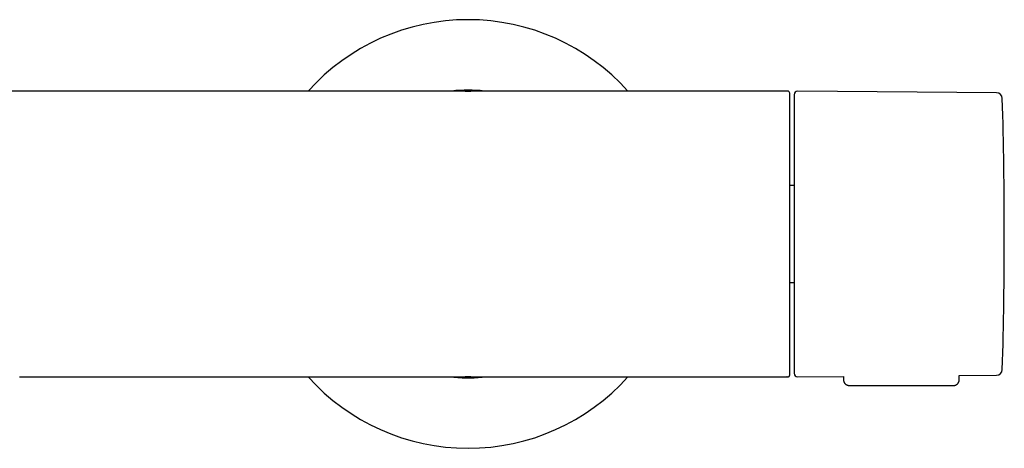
# Model space of a CAD drawing. Header units: millimetres. Extents: x 8 to 734, y 12 to 350.
# Tile 4 of 8: x 342 to 480, y 290 to 350. Entities that reach past the tile are written whole.
import ezdxf

# ---------------------------------------------------------------- set-up
doc = ezdxf.new("R2010")
doc.units = ezdxf.units.MM

msp = doc.modelspace()

# ---------------------------------------------------------------- linework, layer by layer
at = {"color": 7, "linetype": 'Continuous', "lineweight": 30}
for p, q in [((404.41, 339.57), (255.27, 339.57)), ((404.42, 339.57), (404.41, 339.57)), ((404.43, 339.57), (404.84, 339.57)), ((404.84, 339.57), (405.25, 339.57)), ((405.27, 339.57), (405.25, 339.57)), ((449.54, 339.57), (405.27, 339.57)), ((478.77, 339.32), (450.94, 339.56)), ((450.44, 326.36), (449.84, 326.36)), ((449.84, 312.78), (450.44, 312.78)), ((342.13, 299.57), (342.14, 299.57)), ((342.14, 299.57), (404.41, 299.57)), ((404.41, 299.57), (404.42, 299.57)), ((404.84, 299.57), (404.43, 299.57)), ((405.25, 299.57), (404.84, 299.57)), ((405.25, 299.57), (405.27, 299.57)), ((405.27, 299.57), (449.44, 299.57)), ((449.45, 299.57), (449.44, 299.57)), ((449.44, 299.57), (449.54, 299.57)), ((450.94, 299.57), (457.34, 299.63)), ((457.34, 299.63), (457.34, 299.16)), ((473.54, 299.77), (478.77, 299.81)), ((473.54, 299.16), (473.54, 299.77)), ((458.14, 298.37), (472.74, 298.37))]:
    msp.add_line(p, q, dxfattribs=at)
for centre, radius, start, end in [((404.84, 319.57), 29.99, 41.8253, 138.1747), ((404.84, 319.57), 20.13, 83.5764, 96.4236), ((449.54, 339.27), 0.3, 360, 90), ((450.94, 339.06), 0.5, 89.5, 180), ((478.76, 338.52), 0.8, 1.673, 89.5), ((-170.15, 319.57), 649.99, 358.32705, 1.67295), ((478.76, 300.61), 0.8, 270.5, 358.327), ((404.84, 319.57), 29.99, 221.8253, 270), ((404.84, 319.57), 20.13, 263.5764, 270), ((404.84, 319.57), 29.99, 270, 318.1747), ((404.84, 319.57), 20.13, 270, 276.4236), ((450.94, 300.07), 0.5, 180, 270.5)]:
    msp.add_arc(centre, radius, start, end, dxfattribs=at)
for points, knots in [([(449.84, 299.87), (449.84, 299.88), (449.84, 299.88), (449.84, 299.9), (449.84, 299.93), (449.84, 299.96), (449.84, 299.99), (449.84, 300.01), (449.84, 300.04), (449.84, 300.06), (449.84, 300.09), (449.84, 300.12), (449.84, 300.17), (449.84, 300.24), (449.84, 300.34), (449.84, 300.44), (449.84, 300.54), (449.84, 300.6), (449.84, 300.64), (449.84, 300.66), (449.84, 300.68), (449.84, 300.71), (449.84, 300.73), (449.84, 300.75), (449.84, 300.8), (449.84, 300.9), (449.84, 301.03), (449.84, 301.18), (449.84, 301.33), (449.84, 301.47), (449.84, 301.59), (449.84, 301.69), (449.84, 301.79), (449.84, 301.89), (449.84, 302), (449.84, 302.11), (449.84, 302.25), (449.84, 302.4), (449.84, 302.58), (449.84, 302.77), (449.84, 302.96), (449.84, 303.13), (449.84, 303.26), (449.84, 303.37), (449.84, 303.47), (449.84, 303.58), (449.84, 303.69), (449.84, 303.8), (449.84, 303.91), (449.84, 304.04), (449.84, 304.2), (449.84, 304.38), (449.84, 304.56), (449.84, 304.74), (449.84, 304.93), (449.84, 305.12), (449.84, 305.31), (449.84, 305.52), (449.84, 305.75), (449.84, 306), (449.84, 306.21), (449.84, 306.37), (449.84, 306.5), (449.84, 306.62), (449.84, 306.74), (449.84, 306.91), (449.84, 307.13), (449.84, 307.41), (449.84, 307.68), (449.84, 307.96), (449.84, 308.25), (449.84, 308.54), (449.84, 308.81), (449.84, 309.08), (449.84, 309.32), (449.84, 309.56), (449.84, 309.81), (449.84, 310.05), (449.84, 310.3), (449.84, 310.58), (449.84, 310.89), (449.84, 311.23), (449.84, 311.56), (449.84, 311.91), (449.84, 312.25), (449.84, 312.6), (449.84, 312.94), (449.84, 313.28), (449.84, 313.61), (449.84, 313.95), (449.84, 314.28), (449.84, 314.62), (449.84, 314.99), (449.84, 315.4), (449.84, 315.84), (449.84, 316.28), (449.84, 316.73), (449.84, 317.18), (449.84, 317.62), (449.84, 318.05), (449.84, 318.48), (449.84, 318.91), (449.84, 319.34), (449.84, 319.78), (449.84, 320.22), (449.84, 320.68), (449.84, 321.13), (449.84, 321.58), (449.84, 322.03), (449.84, 322.45), (449.84, 322.83), (449.84, 323.18), (449.84, 323.53), (449.84, 323.87), (449.84, 324.22), (449.84, 324.57), (449.84, 324.93), (449.84, 325.3), (449.84, 325.66), (449.84, 326.02), (449.84, 326.38), (449.84, 326.73), (449.84, 327.06), (449.84, 327.35), (449.84, 327.62), (449.84, 327.89), (449.84, 328.15), (449.84, 328.41), (449.84, 328.67), (449.84, 328.94), (449.84, 329.21), (449.84, 329.48), (449.84, 329.76), (449.84, 330.03), (449.84, 330.29), (449.84, 330.56), (449.84, 330.82), (449.84, 331.08), (449.84, 331.36), (449.84, 331.64), (449.84, 331.87), (449.84, 332.03), (449.84, 332.14), (449.84, 332.25), (449.84, 332.36), (449.84, 332.47), (449.84, 332.61), (449.84, 332.79), (449.84, 333.01), (449.84, 333.22), (449.84, 333.43), (449.84, 333.64), (449.84, 333.84), (449.84, 334.04), (449.84, 334.24), (449.84, 334.45), (449.84, 334.67), (449.84, 334.83), (449.84, 334.96), (449.84, 335.04), (449.84, 335.12), (449.84, 335.2), (449.84, 335.27), (449.84, 335.39), (449.84, 335.55), (449.84, 335.75), (449.84, 335.94), (449.84, 336.13), (449.84, 336.31), (449.84, 336.49), (449.84, 336.64), (449.84, 336.78), (449.84, 336.9), (449.84, 337.02), (449.84, 337.14), (449.84, 337.25), (449.84, 337.36), (449.84, 337.48), (449.84, 337.63), (449.84, 337.79), (449.84, 337.94), (449.84, 338.08), (449.84, 338.2), (449.84, 338.29), (449.84, 338.34), (449.84, 338.36), (449.84, 338.39), (449.84, 338.41), (449.84, 338.44), (449.84, 338.46), (449.84, 338.52), (449.84, 338.61), (449.84, 338.72), (449.84, 338.83), (449.84, 338.9), (449.84, 338.95), (449.84, 338.99), (449.84, 339.02), (449.84, 339.06), (449.84, 339.08), (449.84, 339.11), (449.84, 339.14), (449.84, 339.18), (449.84, 339.22), (449.84, 339.25), (449.84, 339.26), (449.84, 339.27), (449.84, 339.27)], [0, 0, 0, 0, 0.006688, 0.01337, 0.020048, 0.026727, 0.029727, 0.032727, 0.035728, 0.038731, 0.041735, 0.045015, 0.048408, 0.056318, 0.064224, 0.072128, 0.077348, 0.08257, 0.083743, 0.084917, 0.08609, 0.087264, 0.088438, 0.089613, 0.090788, 0.097595, 0.104394, 0.111187, 0.117978, 0.12477, 0.128583, 0.132398, 0.136215, 0.140035, 0.143858, 0.147911, 0.152059, 0.157865, 0.163671, 0.16948, 0.175338, 0.181458, 0.184463, 0.187468, 0.190473, 0.193478, 0.196484, 0.19949, 0.202498, 0.205507, 0.210074, 0.214639, 0.219203, 0.223768, 0.228333, 0.232901, 0.237471, 0.24222, 0.247823, 0.253425, 0.259028, 0.26167, 0.264312, 0.266955, 0.269599, 0.272245, 0.27793, 0.283612, 0.289292, 0.294974, 0.300657, 0.306345, 0.312184, 0.316807, 0.321429, 0.326051, 0.330673, 0.335296, 0.339922, 0.344552, 0.350611, 0.356666, 0.36272, 0.368774, 0.374831, 0.380893, 0.387056, 0.392732, 0.398406, 0.404079, 0.409754, 0.415432, 0.421115, 0.428452, 0.435784, 0.443114, 0.450446, 0.457784, 0.465161, 0.472128, 0.479092, 0.486056, 0.493025, 0.5, 0.507393, 0.51478, 0.522166, 0.529554, 0.536949, 0.544309, 0.550071, 0.555831, 0.56159, 0.567351, 0.573115, 0.578885, 0.58508, 0.59127, 0.59746, 0.603649, 0.609842, 0.61604, 0.622135, 0.626894, 0.631651, 0.636407, 0.641164, 0.645923, 0.650684, 0.655449, 0.6606, 0.665748, 0.670895, 0.676042, 0.68119, 0.686341, 0.691495, 0.696496, 0.70233, 0.708162, 0.713995, 0.716287, 0.718579, 0.720872, 0.723166, 0.72546, 0.727756, 0.732533, 0.737309, 0.742083, 0.746858, 0.751634, 0.756411, 0.761193, 0.76579, 0.771147, 0.776502, 0.781858, 0.783963, 0.786068, 0.788173, 0.790279, 0.792386, 0.794493, 0.800058, 0.805621, 0.811183, 0.816747, 0.822314, 0.827763, 0.833042, 0.837188, 0.841336, 0.845483, 0.849633, 0.853785, 0.857705, 0.861524, 0.868202, 0.874874, 0.881544, 0.888214, 0.894087, 0.899964, 0.901284, 0.902604, 0.903925, 0.905246, 0.906568, 0.90789, 0.909213, 0.91677, 0.92432, 0.931865, 0.939411, 0.9428, 0.94619, 0.949582, 0.952976, 0.956373, 0.959493, 0.962495, 0.969995, 0.977491, 0.984988, 0.99249, 1, 1, 1, 1]), ([(450.44, 339.06), (450.44, 339.06), (450.44, 339.06), (450.44, 339.04), (450.44, 339.02), (450.44, 338.98), (450.44, 338.94), (450.44, 338.9), (450.44, 338.86), (450.44, 338.82), (450.44, 338.77), (450.44, 338.71), (450.44, 338.64), (450.44, 338.55), (450.44, 338.44), (450.44, 338.32), (450.44, 338.21), (450.44, 338.12), (450.44, 338.05), (450.44, 337.99), (450.44, 337.92), (450.44, 337.84), (450.44, 337.77), (450.44, 337.67), (450.44, 337.53), (450.44, 337.35), (450.44, 337.17), (450.44, 336.97), (450.44, 336.79), (450.44, 336.63), (450.44, 336.49), (450.44, 336.34), (450.44, 336.2), (450.44, 336.04), (450.44, 335.86), (450.44, 335.64), (450.44, 335.38), (450.44, 335.11), (450.44, 334.83), (450.44, 334.55), (450.44, 334.26), (450.44, 333.97), (450.44, 333.66), (450.44, 333.35), (450.44, 333.03), (450.44, 332.7), (450.44, 332.37), (450.44, 332.02), (450.44, 331.71), (450.44, 331.44), (450.44, 331.2), (450.44, 330.97), (450.44, 330.73), (450.44, 330.48), (450.44, 330.2), (450.44, 329.86), (450.44, 329.49), (450.44, 329.1), (450.44, 328.72), (450.44, 328.39), (450.44, 328.13), (450.44, 327.94), (450.44, 327.74), (450.44, 327.54), (450.44, 327.35), (450.44, 327.15), (450.44, 326.95), (450.44, 326.66), (450.44, 326.3), (450.44, 325.85), (450.44, 325.4), (450.44, 324.95), (450.44, 324.54), (450.44, 324.19), (450.44, 323.89), (450.44, 323.58), (450.44, 323.28), (450.44, 322.98), (450.44, 322.64), (450.44, 322.25), (450.44, 321.8), (450.44, 321.36), (450.44, 320.91), (450.44, 320.46), (450.44, 320.02), (450.44, 319.72), (450.44, 319.57)], [0, 0, 0, 0, 0.0146354, 0.0292489, 0.0438481, 0.0584408, 0.0730348, 0.0825948, 0.0921608, 0.1017349, 0.1113194, 0.1211781, 0.1313365, 0.1465531, 0.1617526, 0.1769437, 0.1921351, 0.1989583, 0.2057841, 0.2126133, 0.2194466, 0.226285, 0.2331291, 0.2399797, 0.2544178, 0.2688312, 0.2832272, 0.2976132, 0.3119966, 0.3214166, 0.3308408, 0.3402712, 0.3497098, 0.3591589, 0.3686204, 0.3833675, 0.3980882, 0.4127903, 0.4274818, 0.4421705, 0.4566018, 0.4710455, 0.4855091, 0.5, 0.5147471, 0.5294678, 0.5441699, 0.5588614, 0.5735501, 0.58317, 0.5927944, 0.6024254, 0.6120653, 0.6217162, 0.6313803, 0.6458184, 0.6602318, 0.6746278, 0.6890138, 0.7033972, 0.7104619, 0.7175287, 0.7245984, 0.7316719, 0.73875, 0.7458337, 0.7529238, 0.7600212, 0.7755397, 0.7910319, 0.8065069, 0.8219738, 0.837442, 0.8475752, 0.8577154, 0.8678653, 0.8780273, 0.8879317, 0.8975135, 0.9121611, 0.9267935, 0.9414185, 0.9560439, 0.9706774, 0.9853269, 1, 1, 1, 1]), ([(450.44, 319.57), (450.44, 319.42), (450.44, 319.12), (450.44, 318.67), (450.44, 318.23), (450.44, 317.78), (450.44, 317.39), (450.44, 317.04), (450.44, 316.75), (450.44, 316.46), (450.44, 316.17), (450.44, 315.88), (450.44, 315.52), (450.44, 315.12), (450.44, 314.67), (450.44, 314.22), (450.44, 313.85), (450.44, 313.57), (450.44, 313.37), (450.44, 313.18), (450.44, 312.98), (450.44, 312.78), (450.44, 312.59), (450.44, 312.32), (450.44, 311.98), (450.44, 311.58), (450.44, 311.18), (450.44, 310.78), (450.44, 310.43), (450.44, 310.14), (450.44, 309.89), (450.44, 309.64), (450.44, 309.39), (450.44, 309.14), (450.44, 308.85), (450.44, 308.52), (450.44, 308.15), (450.44, 307.79), (450.44, 307.44), (450.44, 307.09), (450.44, 306.75), (450.44, 306.42), (450.44, 306.1), (450.44, 305.78), (450.44, 305.47), (450.44, 305.16), (450.44, 304.86), (450.44, 304.57), (450.44, 304.32), (450.44, 304.1), (450.44, 303.92), (450.44, 303.75), (450.44, 303.58), (450.44, 303.41), (450.44, 303.22), (450.44, 303.01), (450.44, 302.78), (450.44, 302.56), (450.44, 302.35), (450.44, 302.18), (450.44, 302.05), (450.44, 301.96), (450.44, 301.87), (450.44, 301.78), (450.44, 301.69), (450.44, 301.6), (450.44, 301.52), (450.44, 301.41), (450.44, 301.27), (450.44, 301.11), (450.44, 300.96), (450.44, 300.83), (450.44, 300.72), (450.44, 300.63), (450.44, 300.56), (450.44, 300.49), (450.44, 300.43), (450.44, 300.37), (450.44, 300.31), (450.44, 300.26), (450.44, 300.2), (450.44, 300.15), (450.44, 300.12), (450.44, 300.09), (450.44, 300.07), (450.44, 300.07), (450.44, 300.07)], [0, 0, 0, 0, 0.0146373, 0.0292521, 0.0438522, 0.0584452, 0.0730388, 0.0825983, 0.0921636, 0.1017368, 0.1113201, 0.121178, 0.1313364, 0.1465531, 0.1617526, 0.1769437, 0.1921351, 0.1989583, 0.2057841, 0.2126132, 0.2194466, 0.2262849, 0.233129, 0.2399797, 0.2544178, 0.2688312, 0.2832272, 0.2976132, 0.3119966, 0.3214166, 0.3308408, 0.3402712, 0.3497098, 0.3591589, 0.3686204, 0.3833675, 0.3980882, 0.4127903, 0.4274818, 0.4421705, 0.4566018, 0.4710455, 0.4855091, 0.5, 0.5147471, 0.5294678, 0.5441699, 0.5588614, 0.5735501, 0.58317, 0.5927944, 0.6024254, 0.6120653, 0.6217162, 0.6313803, 0.6458184, 0.6602318, 0.6746278, 0.6890138, 0.7033972, 0.710462, 0.7175287, 0.7245984, 0.7316719, 0.73875, 0.7458337, 0.7529238, 0.7600212, 0.7755398, 0.7910319, 0.8065069, 0.8219739, 0.837442, 0.8475752, 0.8577155, 0.8678653, 0.8780274, 0.8879311, 0.8975117, 0.9121579, 0.9267895, 0.9414142, 0.9560398, 0.9706742, 0.985325, 1, 1, 1, 1]), ([(449.54, 299.57), (449.54, 299.57), (449.56, 299.57), (449.57, 299.57), (449.59, 299.57), (449.6, 299.58), (449.62, 299.58), (449.63, 299.58), (449.66, 299.59), (449.69, 299.61), (449.73, 299.63), (449.75, 299.65), (449.76, 299.66), (449.77, 299.68), (449.78, 299.7), (449.8, 299.72), (449.81, 299.75), (449.83, 299.78), (449.83, 299.81), (449.84, 299.84), (449.84, 299.86), (449.84, 299.87)], [0, 0, 0, 0, 0.042162, 0.083648, 0.124092, 0.163496, 0.201862, 0.239193, 0.27549, 0.394367, 0.500828, 0.538596, 0.575445, 0.611248, 0.646036, 0.712681, 0.775719, 0.835517, 0.892497, 0.947144, 1, 1, 1, 1]), ([(457.34, 299.16), (457.34, 299.14), (457.34, 299.11), (457.35, 299.07), (457.35, 299.03), (457.36, 299.01), (457.37, 298.98), (457.38, 298.94), (457.39, 298.9), (457.4, 298.86), (457.42, 298.82), (457.45, 298.77), (457.48, 298.72), (457.51, 298.68), (457.54, 298.64), (457.57, 298.61), (457.61, 298.57), (457.64, 298.55), (457.68, 298.52), (457.72, 298.48), (457.78, 298.45), (457.84, 298.43), (457.91, 298.4), (457.98, 298.38), (458.06, 298.37), (458.12, 298.37), (458.14, 298.37)], [0, 0, 0, 0, 0.039187, 0.075507, 0.102974, 0.125185, 0.144871, 0.176851, 0.207274, 0.241732, 0.282896, 0.328867, 0.374518, 0.419471, 0.45631, 0.492511, 0.528012, 0.563104, 0.602112, 0.646241, 0.695279, 0.748926, 0.80678, 0.868333, 0.932973, 1, 1, 1, 1]), ([(472.74, 298.37), (472.76, 298.37), (472.82, 298.37), (472.9, 298.38), (472.97, 298.4), (473.04, 298.43), (473.1, 298.45), (473.15, 298.48), (473.2, 298.52), (473.24, 298.55), (473.27, 298.57), (473.31, 298.61), (473.34, 298.64), (473.37, 298.68), (473.4, 298.72), (473.43, 298.77), (473.45, 298.82), (473.48, 298.86), (473.49, 298.9), (473.5, 298.94), (473.51, 298.97), (473.52, 299), (473.52, 299.03), (473.53, 299.06), (473.53, 299.09), (473.53, 299.12), (473.53, 299.15), (473.53, 299.16)], [0, 0, 0, 0, 0.067027, 0.131667, 0.193219, 0.251072, 0.304719, 0.353757, 0.397885, 0.436894, 0.471985, 0.507486, 0.543686, 0.580525, 0.625478, 0.671129, 0.7171, 0.758263, 0.792722, 0.818986, 0.844569, 0.876314, 0.893697, 0.913643, 0.938999, 0.969694, 1, 1, 1, 1])]:
    msp.add_open_spline(points, degree=3, knots=knots, dxfattribs=at)

doc.saveas('drawing.dxf')
